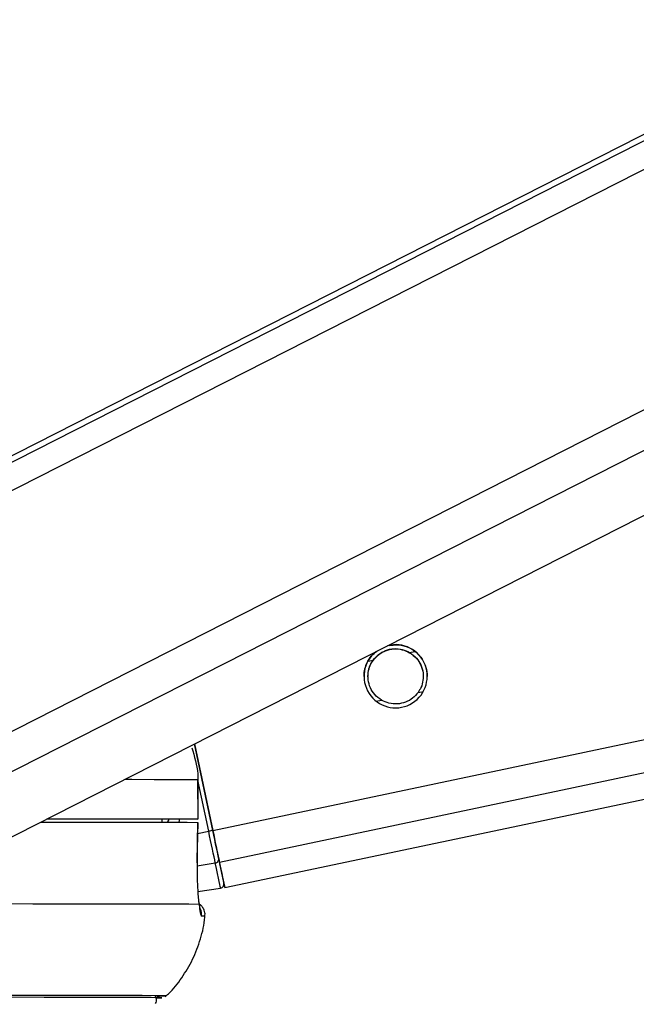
# Model space of a CAD drawing. Header units: millimetres. Extents: x 20 to 19631, y 28 to 16288.
# Tile 57 of 124: x 9019 to 9113, y 6420 to 6570. Entities that reach past the tile are written whole.
import ezdxf

# ---------------------------------------------------------------- set-up
doc = ezdxf.new("R2010")
doc.units = ezdxf.units.MM
doc.header["$LTSCALE"] = 2
doc.layers.add('COMPONENT_GEOMETRY', color=7, linetype='Continuous')
doc.styles.add('SLDTEXTSTYLE0', font='TXT', dxfattribs={"width": 0.75})
doc.dimstyles.new('SLDDIMSTYLE1', dxfattribs={"dimtxt": 100, "dimasz": 6.604, "dimexe": 0, "dimexo": 0.0625, "dimgap": 25, "dimtad": 0, "dimtih": 1, "dimtoh": 1, "dimdec": 1, "dimrnd": 1e-09, "dimzin": 12, "dimdsep": 46, "dimtxsty": 'SLDTEXTSTYLE0', "dimsah": 1, "dimcen": 0.09, "dimadec": 0, "dimazin": 3, "dimtfac": 1, "dimtdec": 1, "dimtofl": 0, "dimtmove": 0, "dimatfit": 3, "dimfxl": 1, "dimfrac": 2, "dimtolj": 1, "dimtzin": 12, "dimarcsym": 0})

# ---------------------------------------------------------------- blocks, each defined once
blk = doc.blocks.new('_D_4')
at = {"layer": 'COMPONENT_GEOMETRY', "color": 7}
for p, q in [((10221.03, 6612.47), (10221.03, 4529.82)), ((10020.96, 4509.51), (9990.49, 4509.51)), ((9990.49, 4509.51), (9990.49, 4350.76)), ((10421.1, 4509.51), (10451.57, 4509.51)), ((10451.57, 4509.51), (10451.57, 4350.76)), ((9990.49, 4350.76), (10020.96, 4350.76)), ((10451.57, 4350.76), (10421.1, 4350.76)), ((10221.03, 2118.49), (10221.03, 4201.14)), ((6365.47, 2118.49), (10227.38, 2118.49))]:
    blk.add_line(p, q, dxfattribs=at)
for points in [[(10221.03, 6612.47), (10220.01, 6605.86), (10222.04, 6605.86)], [(10221.03, 2118.49), (10222.04, 2125.1), (10220.01, 2125.1)]]:
    blk.add_solid(points, dxfattribs=at)
at = {"layer": 'COMPONENT_GEOMETRY', "color": 7, "char_height": 100, "attachment_point": 1, "style": 'SLDTEXTSTYLE0'}
for s, insert in [('7\'4.46"', (10020.96, 4479.66)), ('2247mm', (9948.25, 4330.05))]:
    blk.add_mtext(s, dxfattribs=dict(at, insert=insert))

msp = doc.modelspace()

# ---------------------------------------------------------------- linework, layer by layer
at = {"color": 8, "linetype": 'Continuous', "lineweight": 25}
for p, q in [((8986.33, 6482.22), (9242.64, 6612.47)), ((8986.97, 6486.86), (9234.16, 6612.47)), ((8994.55, 6449.9), (9314.47, 6612.47)), ((8997.54, 6445.26), (9326.59, 6612.47)), ((9048.2, 6446.56), (9836.31, 6612.47)), ((9049.22, 6441.74), (9860.23, 6612.47)), ((9078.11, 6473.57), (9078.91, 6473.74)), ((9071.8, 6472.24), (9072.57, 6472.41)), ((9079.39, 6467.5), (9080.2, 6467.67)), ((9073.04, 6466.16), (9073.85, 6466.33)), ((9047.59, 6446.43), (9045.95, 6454.21)), ((9041.52, 6448.27), (9041.33, 6447.8)), ((9045.9, 6446.07), (9047.59, 6446.43)), ((9045.82, 6441.17), (9048.59, 6441.63))]:
    msp.add_line(p, q, dxfattribs=at)
at = {"color": 7, "linetype": 'Continuous', "lineweight": 25}
for p, q in [((9232.26, 6612.47), (8990.18, 6489.45)), ((9011.92, 6442.67), (9346.06, 6612.47)), ((9050.02, 6437.9), (9879.25, 6612.47)), ((9048.2, 6446.56), (9045.44, 6459.7)), ((9045.44, 6459.7), (9048.2, 6446.56)), ((9045.93, 6454.28), (9045.94, 6448.28)), ((9045.95, 6454.28), (9045.93, 6454.28)), ((9045.96, 6448.28), (9045.95, 6454.28)), ((9040.48, 6448.28), (9040.47, 6447.8)), ((9043.96, 6448.27), (9040.48, 6448.27)), ((9045.84, 6441.61), (9045.93, 6447.78)), ((9045.9, 6447.78), (9045.91, 6447.78)), ((9045.82, 6441.61), (9045.84, 6441.61)), ((9045.94, 6437.26), (9049.4, 6437.8))]:
    msp.add_line(p, q, dxfattribs=at)
at = {"color": 8, "linetype": 'Continuous', "lineweight": 25, "flags": 128}
msp.add_lwpolyline([(9034.84, 6454.32), (9035.89, 6454.32), (9039.29, 6454.31), (9042.1, 6454.3), (9044.32, 6454.29), (9045.93, 6454.28)], dxfattribs=at)
at = {"color": 7, "linetype": 'Continuous', "lineweight": 25, "flags": 128}
for points in [[(9022.08, 6447.83), (9022.41, 6447.83), (9027.45, 6447.83), (9031.95, 6447.82), (9035.9, 6447.82), (9039.28, 6447.81), (9042.08, 6447.8), (9044.3, 6447.79), (9045.91, 6447.78)], [(9023.03, 6448.32), (9023.9, 6448.32), (9027.81, 6448.31), (9031.28, 6448.31), (9034.28, 6448.3), (9036.83, 6448.29), (9038.89, 6448.29), (9040.48, 6448.28)], [(9023.06, 6448.33), (9027.39, 6448.33), (9031.92, 6448.32), (9035.9, 6448.32), (9039.3, 6448.31), (9042.11, 6448.3), (9044.33, 6448.29), (9045.94, 6448.28)], [(9045.94, 6448.28), (9045.95, 6448.28), (9045.87, 6448.28), (9045.71, 6448.28), (9045.46, 6448.28), (9045.15, 6448.28), (9044.78, 6448.28), (9044.38, 6448.28), (9043.96, 6448.27)], [(9045.91, 6447.78), (9045.85, 6443.78), (9045.82, 6441.61)], [(9048.59, 6441.63), (9048.5, 6442.07), (9048.4, 6442.57), (9048.28, 6443.12), (9048.16, 6443.72), (9048.02, 6444.37), (9047.88, 6445.04), (9047.73, 6445.73), (9047.59, 6446.43)], [(9049.22, 6441.74), (9049.13, 6442.17), (9049.02, 6442.68), (9048.9, 6443.23), (9048.78, 6443.84), (9048.64, 6444.48), (9048.5, 6445.16), (9048.35, 6445.85), (9048.2, 6446.56)], [(9048.2, 6446.56), (9048.34, 6445.93), (9048.47, 6445.31), (9048.59, 6444.7), (9048.72, 6444.13), (9048.83, 6443.58), (9048.93, 6443.08), (9049.03, 6442.64), (9049.11, 6442.24)], [(9049.11, 6442.24), (9049.29, 6441.39), (9049.45, 6440.65), (9049.58, 6440.01), (9049.69, 6439.48), (9049.78, 6439.06), (9049.84, 6438.76), (9049.88, 6438.58), (9049.89, 6438.52)], [(9049.4, 6437.8), (9049.38, 6437.87), (9049.35, 6438.05), (9049.28, 6438.36), (9049.19, 6438.79), (9049.08, 6439.33), (9048.94, 6439.99), (9048.78, 6440.76), (9048.59, 6441.63)], [(9049.88, 6438.55), (9049.97, 6438.14), (9050.02, 6437.9), (9049.97, 6438.15), (9049.82, 6438.89), (9049.56, 6440.09), (9049.22, 6441.74)], [(9014.69, 6435.44), (9020.87, 6435.43), (9026.45, 6435.43), (9031.4, 6435.42), (9035.71, 6435.42), (9039.36, 6435.41), (9042.32, 6435.4), (9044.58, 6435.39), (9046.13, 6435.38)], [(9039.48, 6421.12), (9040, 6421.13), (9040.27, 6421.15), (9039.83, 6421.16), (9038.67, 6421.17), (9036.81, 6421.18), (9034.26, 6421.19), (9031.02, 6421.2), (9027.12, 6421.21), (9022.57, 6421.21), (9017.4, 6421.22), (9011.63, 6421.22), (9005.29, 6421.22), (8998.41, 6421.22)], [(9039.48, 6421.12), (9040.18, 6421.13), (9040.45, 6421.15), (9040.01, 6421.16), (9038.85, 6421.17), (9036.99, 6421.18), (9034.43, 6421.19), (9031.19, 6421.2), (9027.28, 6421.21), (9022.73, 6421.21), (9017.55, 6421.22), (9011.77, 6421.22), (9005.43, 6421.22), (8998.54, 6421.23)], [(9039.78, 6421.4), (9040.09, 6421.41), (9040.96, 6421.42), (9041.14, 6421.44), (9040.61, 6421.45), (9039.39, 6421.46), (9037.47, 6421.47), (9034.87, 6421.48), (9031.61, 6421.49), (9027.68, 6421.5), (9023.13, 6421.5), (9017.96, 6421.51), (9012.2, 6421.51), (9005.88, 6421.51), (9000.23, 6421.51)]]:
    msp.add_lwpolyline(points, dxfattribs=at)
at = {"color": 7, "linetype": 'Continuous', "lineweight": 25}
for centre, radius, start, end in [((9075.98, 6469.96), 4.8, 128.925, 104.9504), ((9072.86, 6327.16), 121.92, 101.6682, 101.9648), ((9048.55, 6442.19), 0.56, 274.2313, 5.323), ((9049.3, 6438.4), 0.6, 278.888, 11.888)]:
    msp.add_arc(centre, radius, start, end, dxfattribs=at)
at = {"color": 8, "linetype": 'Continuous', "lineweight": 25}
for centre, radius, start, end in [((9044.5, 6433.77), 2.01, 353.8776, 24.5878), ((9046.62, 6429.41), 4.15, 84.7175, 91.6778)]:
    msp.add_arc(centre, radius, start, end, dxfattribs=at)
msp.add_ellipse((9036.11, 6450.32), major_axis=(4.83, 5.58), ratio=0.999929, start_param=5.076879, end_param=5.144788, dxfattribs=at)
at = {"color": 7, "linetype": 'Continuous', "lineweight": 25}
for points, knots in [([(9074.98, 6474.61), (9075.4, 6474.68), (9076.34, 6474.84), (9077.76, 6474.49), (9078.69, 6473.95), (9079.09, 6473.61), (9079.15, 6473.56)], [0, 0, 0, 0, 0.275474, 0.614212, 0.939568, 1, 1, 1, 1]), ([(9071.63, 6471.97), (9071.83, 6472.36), (9072.19, 6473.04), (9072.86, 6473.56), (9073.15, 6473.78)], [0, 0, 0, 0, 0.563202, 1, 1, 1, 1]), ([(9072.57, 6472.41), (9072.82, 6472.71), (9073.33, 6473.3), (9074.45, 6473.93), (9075.7, 6474.21), (9077.02, 6474.1), (9077.75, 6473.75), (9078.11, 6473.57)], [0, 0, 0, 0, 0.196452, 0.39265, 0.593358, 0.798818, 1, 1, 1, 1]), ([(9072.57, 6472.38), (9072.82, 6472.68), (9073.33, 6473.27), (9074.45, 6473.9), (9075.7, 6474.18), (9077.02, 6474.07), (9077.75, 6473.72), (9078.11, 6473.54)], [0, 0, 0, 0, 0.1964524, 0.3926501, 0.5933582, 0.7988178, 1, 1, 1, 1]), ([(9078.11, 6473.57), (9078.48, 6473.31), (9079.16, 6472.82), (9079.86, 6471.7), (9080.2, 6470.51), (9080.18, 6469.32), (9079.9, 6468.3), (9079.55, 6467.75), (9079.39, 6467.5)], [0, 0, 0, 0, 0.204636, 0.376335, 0.548834, 0.703363, 0.864285, 1, 1, 1, 1]), ([(9078.11, 6473.54), (9078.48, 6473.28), (9079.16, 6472.79), (9079.85, 6471.67), (9080.18, 6470.68), (9080.15, 6470.1), (9080.14, 6469.93)], [0, 0, 0, 0, 0.33046, 0.607732, 0.886295, 1, 1, 1, 1]), ([(9079.15, 6473.56), (9079.45, 6473.25), (9080.06, 6472.63), (9080.61, 6471.37), (9080.82, 6470.41), (9080.77, 6469.98), (9080.77, 6469.95)], [0, 0, 0, 0, 0.3398363, 0.6821504, 0.9795903, 1, 1, 1, 1]), ([(9071.18, 6469.95), (9071.19, 6470.11), (9071.19, 6470.47), (9071.28, 6470.98), (9071.42, 6471.5), (9071.56, 6471.82), (9071.63, 6471.97)], [0, 0, 0, 0, 0.220831, 0.485789, 0.740977, 1, 1, 1, 1]), ([(9073.85, 6466.33), (9073.48, 6466.6), (9072.8, 6467.08), (9072.1, 6468.2), (9071.76, 6469.39), (9071.78, 6470.58), (9072.06, 6471.6), (9072.41, 6472.15), (9072.57, 6472.41)], [0, 0, 0, 0, 0.204636, 0.376335, 0.548834, 0.703363, 0.864285, 1, 1, 1, 1]), ([(9071.82, 6469.92), (9071.81, 6470.12), (9071.8, 6470.72), (9072.07, 6471.57), (9072.41, 6472.12), (9072.57, 6472.38)], [0, 0, 0, 0, 0.220923, 0.643562, 1, 1, 1, 1]), ([(9079.39, 6467.5), (9079.13, 6467.2), (9078.63, 6466.6), (9077.51, 6465.97), (9076.25, 6465.7), (9074.94, 6465.8), (9074.21, 6466.16), (9073.85, 6466.33)], [0, 0, 0, 0, 0.196452, 0.39265, 0.593358, 0.798818, 1, 1, 1, 1]), ([(9045, 6459.11), (9045.41, 6457.8), (9045.91, 6456.21), (9045.93, 6454.56), (9045.93, 6454.28)], [0, 0, 0, 0, 0.827245, 1, 1, 1, 1]), ([(9045.82, 6441.61), (9045.82, 6441.07), (9045.81, 6439.64), (9045.9, 6437.44), (9046.04, 6436.01), (9046.12, 6435.42), (9046.13, 6435.38)], [0, 0, 0, 0, 0.220493, 0.593656, 0.970348, 1, 1, 1, 1]), ([(9046.29, 6434.58), (9046.29, 6434.58), (9046.29, 6434.57), (9046.23, 6434.88), (9046.17, 6435.32), (9046.1, 6435.79), (9046.09, 6435.9)], [0, 0, 0, 0, 0.1142206, 0.4138283, 0.8617119, 1, 1, 1, 1]), ([(9046.97, 6433.47), (9046.98, 6433.54), (9047.07, 6433.86), (9046.94, 6434.41), (9046.64, 6434.95), (9046.34, 6435.27), (9046.16, 6435.38), (9046.11, 6435.41)], [0, 0, 0, 0, 0.095959, 0.43631, 0.701105, 0.921979, 1, 1, 1, 1]), ([(9046.13, 6435.38), (9046.18, 6434.87), (9046.3, 6433.83), (9046.43, 6433.65), (9046.5, 6433.55)], [0, 0, 0, 0, 0.485349, 1, 1, 1, 1]), ([(9040.95, 6421.29), (9041.13, 6421.44), (9042.1, 6422.28), (9043.55, 6424.18), (9045.24, 6426.96), (9046.37, 6430.07), (9046.96, 6432.31), (9046.99, 6433.48), (9046.99, 6433.53)], [0, 0, 0, 0, 0.050152, 0.276032, 0.509749, 0.747979, 0.988634, 1, 1, 1, 1]), ([(9039.49, 6420.26), (9039.5, 6420.27), (9039.58, 6420.36), (9039.65, 6420.61), (9039.66, 6420.97), (9039.57, 6421.26), (9039.46, 6421.39), (9039.42, 6421.43)], [0, 0, 0, 0, 0.015619, 0.296787, 0.587906, 0.85858, 1, 1, 1, 1])]:
    msp.add_open_spline(points, degree=3, knots=knots, dxfattribs=at)
at = {"color": 8, "linetype": 'Continuous', "lineweight": 25}
msp.add_open_spline([(9041.34, 6447.8), (9041.4, 6447.87), (9041.51, 6448.01), (9041.54, 6448.19), (9041.55, 6448.27)], degree=3, knots=[0, 0, 0, 0, 0.514526, 1, 1, 1, 1], dxfattribs=at)

# ---------------------------------------------------------------- dimensions: what is measured, and where the dimension line sits
at = {"layer": 'COMPONENT_GEOMETRY', "color": 7}
dim = msp.add_linear_dim(base=(10221.03, 6612.47), p1=(6362.93, 2118.49), p2=(11463.96, 6612.47), angle=90, dimstyle='SLDDIMSTYLE1', dxfattribs=at)
dim.commit()
dim.dimension.update_dxf_attribs({"geometry": '_D_4', "text_midpoint": (10221.03, 4365.48), "dimtype": 160})

doc.saveas('drawing.dxf')
